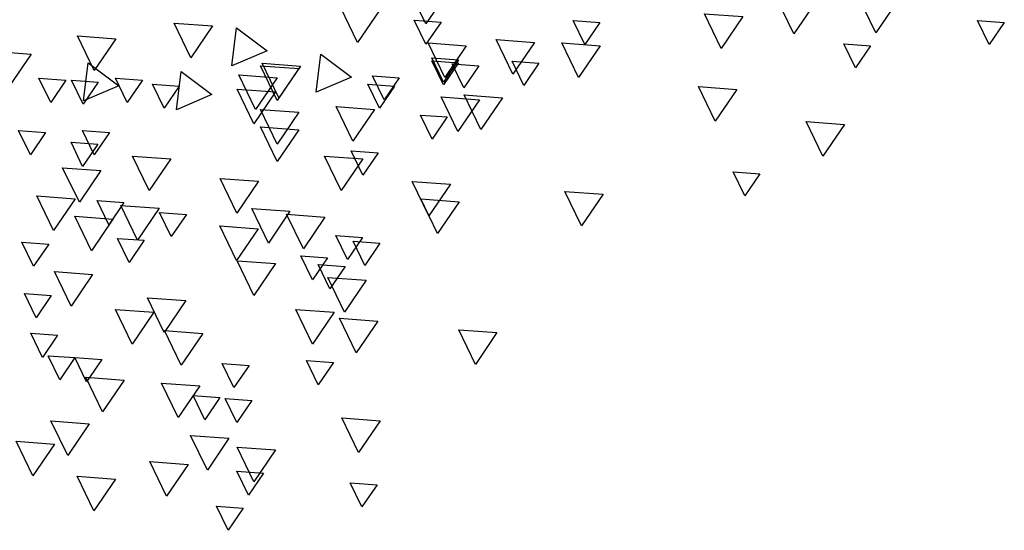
# Model space of a CAD drawing. Header units: millimetres. Extents: x 4617 to 4884, y 1258 to 1784.
# Tile 104 of 256: x 4710.541 to 4711.873, y 1389.788 to 1390.479. Entities that reach past the tile are written whole.
import ezdxf

# ---------------------------------------------------------------- set-up
doc = ezdxf.new("R2010")
doc.units = ezdxf.units.MM
doc.header["$LTSCALE"] = 0.4
doc.layers.add('A VEGETACIÓN', color=253, linetype='Continuous')
doc.layers.add('LÁMINA', color=1, linetype='Continuous')

# ---------------------------------------------------------------- blocks, each defined once
blk = doc.blocks.new('ARB')
at = {"layer": 'LÁMINA', "color": 254, "elevation": -10}
for points in [[(3287.8067, 1396.8182), (3287.8432, 1396.7645), (3287.8714, 1396.8229)], [(3288.4399, 1396.8189), (3288.4654, 1396.7813), (3288.4852, 1396.8223)], [(3287.6791, 1396.8035), (3287.7047, 1396.7659), (3287.7244, 1396.8068)], [(3287.9297, 1396.7936), (3287.9662, 1396.7399), (3287.9945, 1396.7983)], [(3288.5448, 1396.8034), (3288.5813, 1396.7497), (3288.6095, 1396.8082)], [(3287.4872, 1396.7838), (3287.5128, 1396.7462), (3287.5325, 1396.7871)], [(3288.1712, 1396.7838), (3288.1967, 1396.7462), (3288.2165, 1396.7871)], [(3288.4399, 1396.7845), (3288.4654, 1396.7469), (3288.4852, 1396.7878)], [(3288.8267, 1396.7778), (3288.8632, 1396.7241), (3288.8915, 1396.7826)], [(3288.786, 1396.7745), (3288.734, 1396.7356), (3288.7937, 1396.7101)], [(3287.7136, 1396.7444), (3287.7391, 1396.7068), (3287.7589, 1396.7478)], [(3288.1708, 1396.7443), (3288.2073, 1396.6906), (3288.2356, 1396.7491)], [(3288.282, 1396.7499), (3288.3185, 1396.6962), (3288.3468, 1396.7547)], [(3288.3972, 1396.7443), (3288.4337, 1396.6906), (3288.4619, 1396.7491)], [(3288.9899, 1396.7563), (3289.0264, 1396.7026), (3289.0546, 1396.761)], [(3289.1333, 1396.7302), (3289.1698, 1396.6765), (3289.1981, 1396.735)], [(3288.2745, 1396.7149), (3288.3001, 1396.6773), (3288.3199, 1396.7182)], [(3288.3759, 1396.7106), (3288.4014, 1396.673), (3288.4212, 1396.714)], [(3288.4103, 1396.7205), (3288.4359, 1396.6829), (3288.4557, 1396.7238)], [(3288.4103, 1396.7156), (3288.4359, 1396.678), (3288.4557, 1396.7189)], [(3288.6433, 1396.7302), (3288.5913, 1396.6913), (3288.651, 1396.6658)], [(3288.6777, 1396.7099), (3288.7141, 1396.6562), (3288.7424, 1396.7146)], [(3289.037, 1396.7155), (3288.985, 1396.6766), (3289.0447, 1396.651)], [(3288.6806, 1396.7056), (3288.7171, 1396.6519), (3288.7454, 1396.7104)], [(3288.8795, 1396.7007), (3288.8275, 1396.6618), (3288.8872, 1396.6362)], [(3288.5107, 1396.6903), (3288.5363, 1396.6527), (3288.556, 1396.6936)], [(3288.717, 1396.6902), (3288.7535, 1396.6365), (3288.7818, 1396.6949)], [(3288.945, 1396.6861), (3288.9706, 1396.6485), (3288.9903, 1396.6894)], [(3289.0198, 1396.683), (3289.0453, 1396.6454), (3289.0651, 1396.6863)], [(3289.0746, 1396.686), (3289.1002, 1396.6484), (3289.12, 1396.6894)], [(3287.9395, 1396.6705), (3287.976, 1396.6168), (3288.0043, 1396.6753)], [(3288.5186, 1396.6762), (3288.5441, 1396.6386), (3288.5639, 1396.6795)], [(3288.72, 1396.6662), (3288.7565, 1396.6125), (3288.7847, 1396.671)], [(3288.8827, 1396.6762), (3288.9083, 1396.6386), (3288.9281, 1396.6795)], [(3288.3362, 1396.6564), (3288.3727, 1396.6027), (3288.4009, 1396.6612)], [(3288.3748, 1396.6529), (3288.4113, 1396.5992), (3288.4395, 1396.6577)], [(3288.5527, 1396.6367), (3288.5892, 1396.583), (3288.6174, 1396.6415)], [(3288.6806, 1396.6318), (3288.7171, 1396.5781), (3288.7454, 1396.6365)], [(3287.7575, 1396.6114), (3287.794, 1396.5577), (3287.8222, 1396.6162)], [(3288.4293, 1396.6239), (3288.4548, 1396.5863), (3288.4746, 1396.6272)], [(3288.6806, 1396.6023), (3288.7171, 1396.5486), (3288.7454, 1396.607)], [(3289.0008, 1396.5974), (3289.0264, 1396.5598), (3289.0462, 1396.6008)], [(3289.1091, 1396.5974), (3289.1346, 1396.5598), (3289.1544, 1396.6008)], [(3289.0205, 1396.5777), (3289.0461, 1396.5402), (3289.0658, 1396.5811)], [(3288.5464, 1396.5631), (3288.572, 1396.5255), (3288.5918, 1396.5664)], [(3288.5724, 1396.553), (3288.6089, 1396.4993), (3288.6371, 1396.5578)], [(3288.8971, 1396.553), (3288.9336, 1396.4993), (3288.9619, 1396.5578)], [(3287.9006, 1396.5278), (3287.9261, 1396.4903), (3287.9459, 1396.5312)], [(3289.0152, 1396.5333), (3289.0517, 1396.4797), (3289.08, 1396.5381)], [(3288.424, 1396.5102), (3288.4605, 1396.4565), (3288.4887, 1396.5149)], [(3288.7488, 1396.5151), (3288.7853, 1396.4614), (3288.8135, 1396.5199)], [(3288.1659, 1396.4933), (3288.2024, 1396.4396), (3288.2306, 1396.4981)], [(3288.4092, 1396.4806), (3288.4457, 1396.4269), (3288.474, 1396.4854)], [(3288.9762, 1396.4793), (3289.0018, 1396.4417), (3289.0216, 1396.4826)], [(3289.0588, 1396.4856), (3289.0953, 1396.4319), (3289.1235, 1396.4903)], [(3288.6954, 1396.4644), (3288.7319, 1396.4107), (3288.7601, 1396.4692)], [(3288.9168, 1396.4694), (3288.9533, 1396.4157), (3288.9816, 1396.4741)], [(3288.6363, 1396.4546), (3288.6728, 1396.4009), (3288.7011, 1396.4594)], [(3288.8707, 1396.4591), (3288.8963, 1396.4215), (3288.9161, 1396.4625)], [(3288.9948, 1396.4511), (3289.0313, 1396.3974), (3289.0596, 1396.4559)], [(3288.7495, 1396.4349), (3288.786, 1396.3812), (3288.8143, 1396.4397)], [(3288.5727, 1396.4202), (3288.5983, 1396.3826), (3288.6181, 1396.4236)], [(3288.9418, 1396.4153), (3288.9673, 1396.3777), (3288.9871, 1396.4186)], [(3288.5432, 1396.4104), (3288.5688, 1396.3728), (3288.5885, 1396.4137)], [(3289.1035, 1396.4089), (3289.1291, 1396.3713), (3289.1488, 1396.4122)], [(3288.6318, 1396.3858), (3288.6573, 1396.3482), (3288.6771, 1396.3891)], [(3288.6023, 1396.371), (3288.6278, 1396.3334), (3288.6476, 1396.3743)], [(3288.72, 1396.3758), (3288.7565, 1396.3221), (3288.7847, 1396.3806)], [(3288.5667, 1396.3477), (3288.6032, 1396.294), (3288.6314, 1396.3525)], [(3289.0292, 1396.3576), (3289.0657, 1396.3039), (3289.094, 1396.3623)], [(3288.8718, 1396.3133), (3288.9083, 1396.2596), (3288.9365, 1396.318)], [(3289.0992, 1396.3218), (3289.1248, 1396.2842), (3289.1446, 1396.3251)], [(3288.6208, 1396.2936), (3288.6573, 1396.2399), (3288.6856, 1396.2984)], [(3288.9259, 1396.2936), (3288.9624, 1396.2399), (3288.9907, 1396.2984)], [(3288.547, 1396.2788), (3288.5835, 1396.2251), (3288.6118, 1396.2836)], [(3288.3453, 1396.2591), (3288.3818, 1396.2054), (3288.41, 1396.2639)], [(3288.843, 1396.2577), (3288.8795, 1396.204), (3288.9077, 1396.2625)], [(3289.0887, 1396.2547), (3289.1142, 1396.2172), (3289.134, 1396.2581)], [(3289.0139, 1396.2136), (3289.0394, 1396.176), (3289.0592, 1396.2169)], [(3289.0592, 1396.2169), (3289.0848, 1396.1793), (3289.1045, 1396.2202)], [(3288.6219, 1396.2086), (3288.6475, 1396.171), (3288.6673, 1396.2119)], [(3288.7646, 1396.2037), (3288.7902, 1396.1661), (3288.81, 1396.207)], [(3288.9759, 1396.179), (3289.0124, 1396.1253), (3289.0406, 1396.1837)], [(3288.8479, 1396.1691), (3288.8844, 1396.1154), (3288.9127, 1396.1739)], [(3288.7597, 1396.1446), (3288.7853, 1396.107), (3288.805, 1396.1479)], [(3288.8138, 1396.1495), (3288.8394, 1396.1119), (3288.8592, 1396.1528)], [(3288.5428, 1396.11), (3288.5793, 1396.0563), (3288.6076, 1396.1148)], [(3289.0349, 1396.1051), (3289.0714, 1396.0514), (3289.0997, 1396.1099)], [(3288.7987, 1396.0805), (3288.8352, 1396.0268), (3288.8635, 1396.0853)], [(3288.72, 1396.0608), (3288.7565, 1396.0071), (3288.7847, 1396.0656)], [(3289.094, 1396.0707), (3289.1304, 1396.017), (3289.1587, 1396.0754)], [(3288.8676, 1396.0362), (3288.9041, 1395.9825), (3288.9323, 1396.041)], [(3288.74, 1396.0215), (3288.7656, 1395.984), (3288.7854, 1396.0249)], [(3288.9906, 1396.0116), (3289.0271, 1395.9579), (3289.0554, 1396.0164)], [(3288.5481, 1396.0018), (3288.5737, 1395.9643), (3288.5935, 1396.0052)], [(3288.7745, 1395.9625), (3288.8, 1395.9249), (3288.8198, 1395.9658)]]:
    blk.add_lwpolyline(points, close=True, dxfattribs=at)

msp = doc.modelspace()

# ---------------------------------------------------------------- block references
at = {"layer": 'A VEGETACIÓN', "color": 254, "xscale": -0.8, "yscale": 0.8, "zscale": 0.8, "rotation": 359.9999999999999}
msp.add_blockref('ARB', (7341.8631, 273.0485, -14.0456), dxfattribs=at)

doc.saveas('drawing.dxf')
